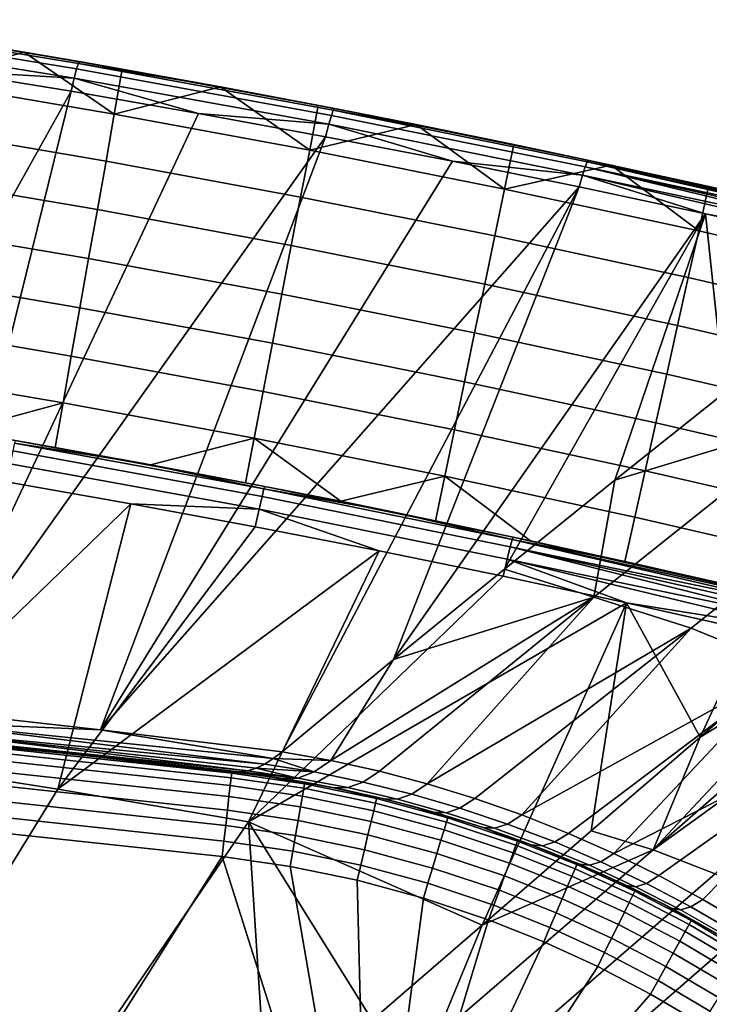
# Model space of a CAD drawing. Header units: millimetres. Extents: x 2387 to 13955, y -4964 to 364.
# Tile 247 of 256: x 13740 to 13821, y -2693 to -2578. Entities that reach past the tile are written whole.
import ezdxf

# ---------------------------------------------------------------- set-up
doc = ezdxf.new("R2010")
doc.units = ezdxf.units.MM
doc.header["$MEASUREMENT"] = 0
doc.layers.add('limbo', color=7, linetype='Continuous', true_color=0x000000)
doc.layers.add('sistema 2', color=7, linetype='Continuous', true_color=0x000000)

msp = doc.modelspace()

# ---------------------------------------------------------------- linework, layer by layer
at = {"layer": 'limbo'}
msp.add_polyline3d([(13734.55, -2662.66, 254.07), (13744.57, -2663.71, 254.07), (13754.59, -2664.8, 254.07), (13764.6, -2665.93, 254.07), (13766.98, -2666.22, 254.07), (13769.36, -2666.56, 254.07), (13771.73, -2666.93, 254.07), (13774.09, -2667.34, 254.07), (13776.45, -2667.79, 254.07), (13778.8, -2668.28, 254.07), (13781.14, -2668.81, 254.07), (13783.47, -2669.37, 254.07), (13785.79, -2669.98, 254.07), (13788.11, -2670.62, 254.07), (13790.41, -2671.31, 254.07), (13792.7, -2672.02, 254.07), (13794.97, -2672.78, 254.07), (13797.24, -2673.58, 254.07), (13799.49, -2674.41, 254.07), (13801.73, -2675.28, 254.07), (13803.95, -2676.19, 254.07), (13806.16, -2677.13, 254.07), (13808.35, -2678.11, 254.07), (13810.52, -2679.12, 254.07), (13812.68, -2680.18, 254.07), (13814.82, -2681.26, 254.07), (13816.94, -2682.39, 254.07), (13819.04, -2683.54, 254.07), (13821.13, -2684.74, 254.07)], dxfattribs=at)
at = {"layer": 'sistema 2'}
for points in [[(13746.63, -2582.97, 766.53), (13746.42, -2583.62, 758.48), (13716.49, -2578.74, 758.48), (13716.68, -2578.06, 766.68)], [(13746.63, -2582.97, 766.53), (13716.68, -2578.06, 766.68), (13731.79, -2580.24, 774.74), (13746.76, -2582.77, 774.59)], [(13728.75, -2579.74, 1216.86), (13746.96, -2582.8, 995.12), (13716.8, -2577.85, 995.12)], [(13746.96, -2582.8, 995.12), (13731.79, -2580.24, 774.74), (13716.8, -2577.85, 995.12)], [(13746.42, -2583.62, 758.48), (13746.14, -2584.71, 750.48), (13716.23, -2579.88, 750.34), (13716.49, -2578.74, 758.48)], [(13740.26, -2581.65, 1216.86), (13728.75, -2579.74, 1216.86), (13727.9, -2585, 1219.17)], [(13740.26, -2581.65, 1216.86), (13746.96, -2582.8, 995.12), (13728.75, -2579.74, 1216.86)], [(13716.23, -2579.88, 750.34), (13746.14, -2584.71, 750.48), (13730.85, -2583.78, 742.42)], [(13746.96, -2582.8, 995.12), (13746.76, -2582.77, 774.59), (13731.79, -2580.24, 774.74)], [(13727.9, -2585, 1219.17), (13750.83, -2588.9, 1219.17), (13740.26, -2581.65, 1216.86)], [(13750.83, -2588.9, 1219.17), (13751.76, -2583.65, 1216.86), (13740.26, -2581.65, 1216.86)], [(13740.26, -2581.65, 1216.86), (13751.76, -2583.65, 1216.86), (13746.96, -2582.8, 995.12)], [(13776.48, -2588.45, 766.36), (13776.26, -2589.07, 758.47), (13746.42, -2583.62, 758.48), (13746.63, -2582.97, 766.53)], [(13746.63, -2582.97, 766.53), (13746.76, -2582.77, 774.59), (13761.7, -2585.44, 774.42)], [(13776.48, -2588.45, 766.36), (13746.63, -2582.97, 766.53), (13761.7, -2585.44, 774.42), (13776.61, -2588.26, 774.25)], [(13746.96, -2582.8, 995.12), (13761.7, -2585.44, 774.42), (13746.76, -2582.77, 774.59)], [(13763.25, -2585.73, 1216.86), (13746.96, -2582.8, 995.12), (13751.76, -2583.65, 1216.86)], [(13761.7, -2585.44, 774.42), (13746.96, -2582.8, 995.12), (13777.03, -2588.34, 995.12)], [(13777.03, -2588.34, 995.12), (13746.96, -2582.8, 995.12), (13763.25, -2585.73, 1216.86)], [(13730.85, -2583.78, 742.42), (13745.78, -2586.23, 742.56), (13706.59, -2656.47, 409.35)], [(13745.78, -2586.23, 742.56), (13730.85, -2583.78, 742.42), (13746.14, -2584.71, 750.48)], [(13776.26, -2589.07, 758.47), (13775.95, -2590.1, 750.63), (13746.14, -2584.71, 750.48), (13746.42, -2583.62, 758.48)], [(13763.25, -2585.73, 1216.86), (13751.76, -2583.65, 1216.86), (13750.83, -2588.9, 1219.17)], [(13749.86, -2594.4, 1220.84), (13750.83, -2588.9, 1219.17), (13727.9, -2585, 1219.17), (13727, -2590.52, 1220.84)], [(13746.14, -2584.71, 750.48), (13760.69, -2588.82, 742.72), (13745.78, -2586.23, 742.56)], [(13746.14, -2584.71, 750.48), (13775.95, -2590.1, 750.63), (13760.69, -2588.82, 742.72)], [(13761.7, -2585.44, 774.42), (13777.03, -2588.34, 995.12), (13776.61, -2588.26, 774.25)], [(13727.91, -2658.66, 409.05), (13706.59, -2656.47, 409.35), (13745.78, -2586.23, 742.56)], [(13727.91, -2658.66, 409.05), (13745.78, -2586.23, 742.56), (13760.69, -2588.82, 742.72)], [(13750.83, -2588.9, 1219.17), (13773.71, -2593.13, 1219.17), (13763.25, -2585.73, 1216.86)], [(13773.71, -2593.13, 1219.17), (13774.72, -2587.89, 1216.86), (13763.25, -2585.73, 1216.86)], [(13774.72, -2587.89, 1216.86), (13777.03, -2588.34, 995.12), (13763.25, -2585.73, 1216.86)], [(13786.17, -2590.14, 1216.86), (13774.72, -2587.89, 1216.86), (13773.71, -2593.13, 1219.17)], [(13786.17, -2590.14, 1216.86), (13777.03, -2588.34, 995.12), (13774.72, -2587.89, 1216.86)], [(13727.91, -2658.66, 409.05), (13760.69, -2588.82, 742.72), (13775.57, -2591.55, 742.88)], [(13772.65, -2598.62, 1220.84), (13773.71, -2593.13, 1219.17), (13750.83, -2588.9, 1219.17), (13749.86, -2594.4, 1220.84)], [(13775.95, -2590.1, 750.63), (13775.57, -2591.55, 742.88), (13760.69, -2588.82, 742.72)], [(13805.98, -2595.07, 758.47), (13805.66, -2596.06, 750.81), (13775.95, -2590.1, 750.63), (13776.26, -2589.07, 758.47)], [(13806.22, -2594.49, 766.17), (13805.98, -2595.07, 758.47), (13776.26, -2589.07, 758.47), (13776.48, -2588.45, 766.36)], [(13776.48, -2588.45, 766.36), (13776.61, -2588.26, 774.25), (13791.5, -2591.22, 774.07)], [(13806.22, -2594.49, 766.17), (13776.48, -2588.45, 766.36), (13791.5, -2591.22, 774.07), (13806.36, -2594.32, 773.88)], [(13791.5, -2591.22, 774.07), (13776.61, -2588.26, 774.25), (13777.03, -2588.34, 995.12)], [(13797.61, -2592.47, 1216.86), (13777.03, -2588.34, 995.12), (13786.17, -2590.14, 1216.86)], [(13777.03, -2588.34, 995.12), (13806.97, -2594.45, 995.12), (13791.5, -2591.22, 774.07)], [(13806.97, -2594.45, 995.12), (13777.03, -2588.34, 995.12), (13797.61, -2592.47, 1216.86)], [(13773.71, -2593.13, 1219.17), (13796.53, -2597.69, 1219.17), (13786.17, -2590.14, 1216.86)], [(13790.43, -2594.42, 743.05), (13775.57, -2591.55, 742.88), (13775.95, -2590.1, 750.63)], [(13775.95, -2590.1, 750.63), (13805.66, -2596.06, 750.81), (13790.43, -2594.42, 743.05)], [(13796.53, -2597.69, 1219.17), (13797.61, -2592.47, 1216.86), (13786.17, -2590.14, 1216.86)], [(13748.85, -2600.08, 1221.87), (13749.86, -2594.4, 1220.84), (13727, -2590.52, 1220.84), (13726.08, -2596.21, 1221.87)], [(13806.97, -2594.45, 995.12), (13806.36, -2594.32, 773.88), (13791.5, -2591.22, 774.07)], [(13749.21, -2661.03, 408.71), (13727.91, -2658.66, 409.05), (13775.57, -2591.55, 742.88)], [(13775.57, -2591.55, 742.88), (13790.43, -2594.42, 743.05), (13749.21, -2661.03, 408.71)], [(13809.03, -2594.89, 1216.86), (13797.61, -2592.47, 1216.86), (13796.53, -2597.69, 1219.17)], [(13809.03, -2594.89, 1216.86), (13806.97, -2594.45, 995.12), (13797.61, -2592.47, 1216.86)], [(13795.39, -2603.17, 1220.84), (13796.53, -2597.69, 1219.17), (13773.71, -2593.13, 1219.17), (13772.65, -2598.62, 1220.84)], [(13771.56, -2604.28, 1221.87), (13772.65, -2598.62, 1220.84), (13749.86, -2594.4, 1220.84), (13748.85, -2600.08, 1221.87)], [(13749.21, -2661.03, 408.71), (13790.43, -2594.42, 743.05), (13805.26, -2597.43, 743.23)], [(13805.66, -2596.06, 750.81), (13805.26, -2597.43, 743.23), (13790.43, -2594.42, 743.05)], [(13806.22, -2594.49, 766.17), (13843.12, -2602.98, 763.42), (13805.98, -2595.07, 758.47)], [(13806.22, -2594.49, 766.17), (13806.36, -2594.32, 773.88), (13821.19, -2597.56, 773.69)], [(13843.12, -2602.98, 763.42), (13806.22, -2594.49, 766.17), (13843.17, -2602.72, 768.4)], [(13806.22, -2594.49, 766.17), (13821.19, -2597.56, 773.69), (13843.17, -2602.72, 768.4)], [(13806.97, -2594.45, 995.12), (13821.19, -2597.56, 773.69), (13806.36, -2594.32, 773.88)], [(13806.97, -2594.45, 995.12), (13820.43, -2597.39, 1216.86), (13843.18, -2602.64, 1105.99)], [(13806.97, -2594.45, 995.12), (13809.03, -2594.89, 1216.86), (13820.43, -2597.39, 1216.86)], [(13843.18, -2602.64, 995.12), (13806.97, -2594.45, 995.12), (13843.18, -2602.64, 1105.99)], [(13843.18, -2602.64, 995.12), (13843.18, -2602.64, 884.25), (13806.97, -2594.45, 995.12)], [(13843.18, -2602.64, 884.25), (13821.19, -2597.56, 773.69), (13806.97, -2594.45, 995.12)], [(13796.53, -2597.69, 1219.17), (13819.27, -2602.59, 1219.17), (13809.03, -2594.89, 1216.86)], [(13805.66, -2596.06, 750.81), (13805.98, -2595.07, 758.47), (13842.91, -2603.98, 753.52)], [(13843.04, -2603.39, 758.46), (13842.91, -2603.98, 753.52), (13805.98, -2595.07, 758.47)], [(13843.12, -2602.98, 763.42), (13843.04, -2603.39, 758.46), (13805.98, -2595.07, 758.47)], [(13819.27, -2602.59, 1219.17), (13820.43, -2597.39, 1216.86), (13809.03, -2594.89, 1216.86)], [(13747.83, -2605.83, 1222.21), (13748.85, -2600.08, 1221.87), (13726.08, -2596.21, 1221.87), (13725.14, -2601.98, 1222.21)], [(13805.66, -2596.06, 750.81), (13820.06, -2600.58, 743.41), (13805.26, -2597.43, 743.23)], [(13805.66, -2596.06, 750.81), (13842.75, -2604.72, 748.6), (13820.06, -2600.58, 743.41)], [(13842.75, -2604.72, 748.6), (13805.66, -2596.06, 750.81), (13842.91, -2603.98, 753.52)], [(13770.48, -2663.59, 408.35), (13749.21, -2661.03, 408.71), (13805.26, -2597.43, 743.23)], [(13805.26, -2597.43, 743.23), (13783.53, -2652.79, 468.3), (13770.48, -2663.59, 408.35)], [(13783.53, -2652.79, 468.3), (13805.26, -2597.43, 743.23), (13820.06, -2600.58, 743.41)], [(13818.05, -2608.05, 1220.84), (13819.27, -2602.59, 1219.17), (13796.53, -2597.69, 1219.17), (13795.39, -2603.17, 1220.84)], [(13819.27, -2602.59, 1219.17), (13841.94, -2607.82, 1219.17), (13831.81, -2599.97, 1216.86), (13820.43, -2597.39, 1216.86)], [(13843.18, -2602.64, 1105.99), (13820.43, -2597.39, 1216.86), (13831.81, -2599.97, 1216.86)], [(13794.21, -2608.81, 1221.87), (13795.39, -2603.17, 1220.84), (13772.65, -2598.62, 1220.84), (13771.56, -2604.28, 1221.87)], [(13770.46, -2610.01, 1222.21), (13771.56, -2604.28, 1221.87), (13748.85, -2600.08, 1221.87), (13747.83, -2605.83, 1222.21)], [(13820.06, -2600.58, 743.41), (13796.51, -2642.2, 528.27), (13783.53, -2652.79, 468.3)], [(13809.43, -2631.79, 588.27), (13796.51, -2642.2, 528.27), (13820.06, -2600.58, 743.41)], [(13809.43, -2631.79, 588.27), (13820.06, -2600.58, 743.41), (13822.28, -2621.56, 648.29)], [(13842.75, -2604.72, 748.6), (13834.84, -2603.87, 743.61), (13820.06, -2600.58, 743.41)], [(13820.06, -2600.58, 743.41), (13834.84, -2603.87, 743.61), (13822.28, -2621.56, 648.29)], [(13746.81, -2611.58, 1221.86), (13747.83, -2605.83, 1222.21), (13725.14, -2601.98, 1222.21), (13724.2, -2607.74, 1221.86)], [(13819.27, -2602.59, 1219.17), (13818.05, -2608.05, 1220.84), (13840.64, -2613.26, 1220.84), (13841.94, -2607.82, 1219.17)], [(13816.8, -2613.67, 1221.87), (13818.05, -2608.05, 1220.84), (13795.39, -2603.17, 1220.84), (13794.21, -2608.81, 1221.87)], [(13793.03, -2614.53, 1222.21), (13794.21, -2608.81, 1221.87), (13771.56, -2604.28, 1221.87), (13770.46, -2610.01, 1222.21)], [(13769.36, -2615.75, 1221.86), (13770.46, -2610.01, 1222.21), (13747.83, -2605.83, 1222.21), (13746.81, -2611.58, 1221.86)], [(13745.8, -2617.24, 1220.84), (13746.81, -2611.58, 1221.86), (13724.2, -2607.74, 1221.86), (13723.28, -2613.41, 1220.84)], [(13818.05, -2608.05, 1220.84), (13816.8, -2613.67, 1221.87), (13839.31, -2618.87, 1221.87), (13840.64, -2613.26, 1220.84)], [(13815.52, -2619.38, 1222.21), (13816.8, -2613.67, 1221.87), (13794.21, -2608.81, 1221.87), (13793.03, -2614.53, 1222.21)], [(13791.84, -2620.25, 1221.86), (13793.03, -2614.53, 1222.21), (13770.46, -2610.01, 1222.21), (13769.36, -2615.75, 1221.86)], [(13768.27, -2621.39, 1220.84), (13769.36, -2615.75, 1221.86), (13746.81, -2611.58, 1221.86), (13745.8, -2617.24, 1220.84)], [(13744.83, -2622.72, 1219.16), (13745.8, -2617.24, 1220.84), (13723.28, -2613.41, 1220.84), (13722.39, -2618.91, 1219.16)], [(13816.8, -2613.67, 1221.87), (13815.52, -2619.38, 1222.21), (13837.95, -2624.55, 1222.21), (13839.31, -2618.87, 1221.87)], [(13814.25, -2625.07, 1221.86), (13815.52, -2619.38, 1222.21), (13793.03, -2614.53, 1222.21), (13791.84, -2620.25, 1221.86)], [(13790.67, -2625.87, 1220.84), (13791.84, -2620.25, 1221.86), (13769.36, -2615.75, 1221.86), (13768.27, -2621.39, 1220.84)], [(13767.21, -2626.86, 1219.16), (13768.27, -2621.39, 1220.84), (13745.8, -2617.24, 1220.84), (13744.83, -2622.72, 1219.16)], [(13744.83, -2622.72, 1219.16), (13722.39, -2618.91, 1219.16), (13721.54, -2624.16, 1216.86), (13732.73, -2626.02, 1216.86)], [(13815.52, -2619.38, 1222.21), (13814.25, -2625.07, 1221.86), (13836.59, -2630.23, 1221.86), (13837.95, -2624.55, 1222.21)], [(13813, -2630.68, 1220.84), (13814.25, -2625.07, 1221.86), (13791.84, -2620.25, 1221.86), (13790.67, -2625.87, 1220.84)], [(13789.54, -2631.33, 1219.16), (13790.67, -2625.87, 1220.84), (13768.27, -2621.39, 1220.84), (13767.21, -2626.86, 1219.16)], [(13809.43, -2631.79, 588.27), (13822.28, -2621.56, 648.29), (13833.22, -2624.54, 646.97)], [(13744.83, -2622.72, 1219.16), (13732.73, -2626.02, 1216.86), (13743.9, -2627.96, 1216.86)], [(13767.21, -2626.86, 1219.16), (13744.83, -2622.72, 1219.16), (13743.9, -2627.96, 1216.86), (13755.06, -2629.98, 1216.86)], [(13818.39, -2649.11, 521.81), (13807, -2645.5, 523), (13833.22, -2624.54, 646.97), (13844.17, -2628.47, 645.82)], [(13833.22, -2624.54, 646.97), (13807, -2645.5, 523), (13809.43, -2631.79, 588.27)], [(13811.79, -2636.12, 1219.16), (13813, -2630.68, 1220.84), (13790.67, -2625.87, 1220.84), (13789.54, -2631.33, 1219.16)], [(13814.25, -2625.07, 1221.86), (13813, -2630.68, 1220.84), (13835.26, -2635.82, 1220.84), (13836.59, -2630.23, 1221.86)], [(13732.73, -2626.02, 1216.86), (13739.24, -2627.14, 995.28), (13743.9, -2627.96, 1216.86)], [(13739.15, -2627.43, 766.43), (13753.86, -2629.75, 774.23), (13739.24, -2627.14, 774.31)], [(13739.24, -2627.14, 995.28), (13739.24, -2627.14, 774.31), (13753.86, -2629.75, 774.23)], [(13767.21, -2626.86, 1219.16), (13755.06, -2629.98, 1216.86), (13766.21, -2632.08, 1216.86)], [(13767.21, -2626.86, 1219.16), (13766.21, -2632.08, 1216.86), (13777.34, -2634.26, 1216.86)], [(13767.21, -2626.86, 1219.16), (13777.34, -2634.26, 1216.86), (13789.54, -2631.33, 1219.16)], [(13768.13, -2633.69, 758.57), (13768.35, -2632.8, 766.34), (13739.15, -2627.43, 766.43), (13738.94, -2628.35, 758.58)], [(13739.15, -2627.43, 766.43), (13768.35, -2632.8, 766.34), (13753.86, -2629.75, 774.23)], [(13743.9, -2627.96, 1216.86), (13739.24, -2627.14, 995.28), (13755.06, -2629.98, 1216.86)], [(13739.24, -2627.14, 995.28), (13753.86, -2629.75, 774.23), (13768.45, -2632.51, 995.28)], [(13755.06, -2629.98, 1216.86), (13739.24, -2627.14, 995.28), (13768.45, -2632.51, 995.28)], [(13767.79, -2635.17, 750.9), (13768.13, -2633.69, 758.57), (13738.94, -2628.35, 758.58), (13738.63, -2629.87, 750.82)], [(13829.73, -2653.75, 520.81), (13818.39, -2649.11, 521.81), (13844.17, -2628.47, 645.82), (13855.03, -2633.37, 644.87)], [(13767.79, -2635.17, 750.9), (13738.63, -2629.87, 750.82), (13738.21, -2631.98, 743.23), (13752.78, -2634.54, 743.31)], [(13768.45, -2632.51, 995.28), (13753.86, -2629.75, 774.23), (13768.46, -2632.51, 774.14)], [(13768.46, -2632.51, 774.14), (13753.86, -2629.75, 774.23), (13768.35, -2632.8, 766.34)], [(13755.06, -2629.98, 1216.86), (13768.45, -2632.51, 995.28), (13766.21, -2632.08, 1216.86)], [(13789.54, -2631.33, 1219.16), (13777.34, -2634.26, 1216.86), (13788.45, -2636.53, 1216.86)], [(13789.54, -2631.33, 1219.16), (13788.45, -2636.53, 1216.86), (13799.55, -2638.88, 1216.86)], [(13811.79, -2636.12, 1219.16), (13789.54, -2631.33, 1219.16), (13799.55, -2638.88, 1216.86), (13810.63, -2641.31, 1216.86)], [(13813, -2630.68, 1220.84), (13811.79, -2636.12, 1219.16), (13833.97, -2641.24, 1219.16), (13835.26, -2635.82, 1220.84)], [(13721.83, -2664.45, 636.81), (13752.78, -2634.54, 743.31), (13738.21, -2631.98, 743.23)], [(13766.21, -2632.08, 1216.86), (13768.45, -2632.51, 995.28), (13777.34, -2634.26, 1216.86)], [(13797.2, -2639.59, 758.57), (13797.44, -2638.73, 766.24), (13768.35, -2632.8, 766.34), (13768.13, -2633.69, 758.57)], [(13768.35, -2632.8, 766.34), (13783.02, -2635.41, 774.04), (13768.46, -2632.51, 774.14)], [(13768.35, -2632.8, 766.34), (13797.44, -2638.73, 766.24), (13783.02, -2635.41, 774.04)], [(13768.45, -2632.51, 995.28), (13788.45, -2636.53, 1216.86), (13777.34, -2634.26, 1216.86)], [(13788.45, -2636.53, 1216.86), (13768.45, -2632.51, 995.28), (13797.55, -2638.45, 995.28)], [(13797.55, -2638.45, 995.28), (13768.45, -2632.51, 995.28), (13783.02, -2635.41, 774.04)], [(13768.45, -2632.51, 995.28), (13768.46, -2632.51, 774.14), (13783.02, -2635.41, 774.04)], [(13807, -2645.5, 523), (13796.51, -2642.2, 528.27), (13809.43, -2631.79, 588.27)], [(13796.83, -2641.03, 750.98), (13797.2, -2639.59, 758.57), (13768.13, -2633.69, 758.57), (13767.79, -2635.17, 750.9)], [(13752.78, -2634.54, 743.31), (13721.83, -2664.45, 636.81), (13744.23, -2667.97, 636.81)], [(13752.78, -2634.54, 743.31), (13744.23, -2667.97, 636.81), (13767.33, -2637.23, 743.38)], [(13767.79, -2635.17, 750.9), (13752.78, -2634.54, 743.31), (13767.33, -2637.23, 743.38)], [(13767.79, -2635.17, 750.9), (13767.33, -2637.23, 743.38), (13781.85, -2640.06, 743.47)], [(13796.83, -2641.03, 750.98), (13767.79, -2635.17, 750.9), (13781.85, -2640.06, 743.47), (13796.35, -2643.03, 743.55)], [(13797.55, -2638.45, 995.28), (13783.02, -2635.41, 774.04), (13797.55, -2638.45, 773.95)], [(13797.44, -2638.73, 766.24), (13797.55, -2638.45, 773.95), (13783.02, -2635.41, 774.04)], [(13833.97, -2641.24, 1219.16), (13811.79, -2636.12, 1219.16), (13810.63, -2641.31, 1216.86), (13821.69, -2643.82, 1216.86)], [(13744.23, -2667.97, 636.81), (13781.85, -2640.06, 743.47), (13767.33, -2637.23, 743.38)], [(13788.45, -2636.53, 1216.86), (13797.55, -2638.45, 995.28), (13799.55, -2638.88, 1216.86)], [(13797.55, -2638.45, 773.95), (13797.44, -2638.73, 766.24), (13812.05, -2641.62, 773.84)], [(13799.55, -2638.88, 1216.86), (13797.55, -2638.45, 995.28), (13810.63, -2641.31, 1216.86)], [(13832.74, -2646.41, 1106.07), (13797.55, -2638.45, 995.28), (13832.74, -2646.41, 995.28)], [(13810.63, -2641.31, 1216.86), (13797.55, -2638.45, 995.28), (13832.74, -2646.41, 1106.07)], [(13832.74, -2646.41, 884.49), (13797.55, -2638.45, 995.28), (13812.05, -2641.62, 773.84)], [(13832.74, -2646.41, 995.28), (13797.55, -2638.45, 995.28), (13832.74, -2646.41, 884.49)], [(13797.55, -2638.45, 995.28), (13797.55, -2638.45, 773.95), (13812.05, -2641.62, 773.84)], [(13796.83, -2641.03, 750.98), (13832.54, -2648.46, 753.59), (13797.2, -2639.59, 758.57)], [(13797.44, -2638.73, 766.24), (13797.2, -2639.59, 758.57), (13832.76, -2646.94, 763.59)], [(13832.68, -2647.58, 758.57), (13832.76, -2646.94, 763.59), (13797.2, -2639.59, 758.57)], [(13832.68, -2647.58, 758.57), (13797.2, -2639.59, 758.57), (13832.54, -2648.46, 753.59)], [(13797.44, -2638.73, 766.24), (13832.78, -2646.55, 768.64), (13812.05, -2641.62, 773.84)], [(13832.76, -2646.94, 763.59), (13832.78, -2646.55, 768.64), (13797.44, -2638.73, 766.24)], [(13766.54, -2671.79, 636.81), (13781.85, -2640.06, 743.47), (13744.23, -2667.97, 636.81)], [(13766.54, -2671.79, 636.81), (13796.35, -2643.03, 743.55), (13781.85, -2640.06, 743.47)], [(13796.83, -2641.03, 750.98), (13796.35, -2643.03, 743.55), (13810.82, -2646.13, 743.64)], [(13832.35, -2649.59, 748.66), (13796.83, -2641.03, 750.98), (13810.82, -2646.13, 743.64)], [(13832.54, -2648.46, 753.59), (13796.83, -2641.03, 750.98), (13832.35, -2649.59, 748.66)], [(13832.74, -2646.41, 1106.07), (13821.69, -2643.82, 1216.86), (13810.63, -2641.31, 1216.86)], [(13832.74, -2646.41, 884.49), (13812.05, -2641.62, 773.84), (13826.53, -2644.94, 773.74)], [(13832.78, -2646.55, 768.64), (13826.53, -2644.94, 773.74), (13812.05, -2641.62, 773.84)], [(13810.82, -2646.13, 743.64), (13796.35, -2643.03, 743.55), (13766.54, -2671.79, 636.81)], [(13807, -2645.5, 523), (13783.53, -2652.79, 468.3), (13796.51, -2642.2, 528.27)], [(13807, -2645.5, 523), (13776.19, -2664.61, 407.33), (13783.53, -2652.79, 468.3)], [(13776.19, -2664.61, 407.33), (13807, -2645.5, 523), (13781.88, -2665.87, 406.37)], [(13787.48, -2667.35, 405.46), (13781.88, -2665.87, 406.37), (13807, -2645.5, 523)], [(13787.48, -2667.35, 405.46), (13807, -2645.5, 523), (13818.39, -2649.11, 521.81)], [(13810.82, -2646.13, 743.64), (13766.54, -2671.79, 636.81), (13793.9, -2683.89, 614.69)], [(13806.69, -2672.84, 657.71), (13810.82, -2646.13, 743.64), (13793.9, -2683.89, 614.69)], [(13806.69, -2672.84, 657.71), (13819.42, -2661.87, 700.74), (13810.82, -2646.13, 743.64)], [(13832.35, -2649.59, 748.66), (13810.82, -2646.13, 743.64), (13825.25, -2649.37, 743.74)], [(13819.42, -2661.87, 700.74), (13825.25, -2649.37, 743.74), (13810.82, -2646.13, 743.64)], [(13793.05, -2669.06, 404.61), (13787.48, -2667.35, 405.46), (13818.39, -2649.11, 521.81)], [(13798.56, -2670.99, 403.81), (13793.05, -2669.06, 404.61), (13818.39, -2649.11, 521.81)], [(13829.73, -2653.75, 520.81), (13798.56, -2670.99, 403.81), (13818.39, -2649.11, 521.81)], [(13819.42, -2661.87, 700.74), (13832.1, -2650.96, 743.79), (13825.25, -2649.37, 743.74)], [(13835.52, -2652.06, 743.1), (13832.1, -2650.96, 743.79), (13819.42, -2661.87, 700.74)], [(13813.93, -2675.06, 656.45), (13835.52, -2652.06, 743.1), (13819.42, -2661.87, 700.74)], [(13838.89, -2653.29, 742.45), (13835.52, -2652.06, 743.1), (13813.93, -2675.06, 656.45)], [(13770.48, -2663.59, 408.35), (13783.53, -2652.79, 468.3), (13776.19, -2664.61, 407.33)], [(13838.89, -2653.29, 742.45), (13813.93, -2675.06, 656.45), (13842.22, -2654.63, 741.84)], [(13829.73, -2653.75, 520.81), (13804, -2673.15, 403.06), (13798.56, -2670.99, 403.81)], [(13829.73, -2653.75, 520.81), (13809.34, -2675.52, 402.38), (13804, -2673.15, 403.06)], [(13809.34, -2675.52, 402.38), (13829.73, -2653.75, 520.81), (13840.86, -2659.44, 520.03)], [(13821.18, -2677.89, 655.34), (13842.22, -2654.63, 741.84), (13813.93, -2675.06, 656.45)], [(13749.21, -2661.03, 408.71), (13727.89, -2660.11, 401.42), (13727.91, -2658.66, 409.05)], [(13727.89, -2660.11, 401.42), (13768.44, -2665.03, 398.6), (13727.9, -2661.15, 393.72)], [(13769.45, -2664.39, 403.49), (13768.44, -2665.03, 398.6), (13727.89, -2660.11, 401.42)], [(13727.89, -2660.11, 401.42), (13749.21, -2661.03, 408.71), (13769.45, -2664.39, 403.49)], [(13809.34, -2675.52, 402.38), (13840.86, -2659.44, 520.03), (13814.6, -2678.1, 401.75)], [(13819.75, -2680.89, 401.17), (13814.6, -2678.1, 401.75), (13840.86, -2659.44, 520.03)], [(13824.79, -2683.88, 400.66), (13819.75, -2680.89, 401.17), (13840.86, -2659.44, 520.03)], [(13728.36, -2662.04, -3.69), (13725.02, -2661.7, 378.17), (13744.82, -2663.74, 378.51)], [(13744.82, -2663.74, 378.51), (13725.02, -2661.7, 378.17), (13727.96, -2661.79, 385.98)], [(13767.45, -2665.5, 393.69), (13766.48, -2665.81, 388.76), (13727.9, -2661.15, 393.72)], [(13727.96, -2661.79, 385.98), (13727.9, -2661.15, 393.72), (13766.48, -2665.81, 388.76)], [(13767.45, -2665.5, 393.69), (13727.9, -2661.15, 393.72), (13768.44, -2665.03, 398.6)], [(13749.21, -2661.03, 408.71), (13770.48, -2663.59, 408.35), (13769.45, -2664.39, 403.49)], [(13765.53, -2665.95, 383.82), (13727.96, -2661.79, 385.98), (13766.48, -2665.81, 388.76)], [(13744.82, -2663.74, 378.51), (13727.96, -2661.79, 385.98), (13765.53, -2665.95, 383.82)], [(13764.52, -2666.63, -7.37), (13764.41, -2667.55, -9.16), (13728.12, -2663.65, -9.16), (13728.22, -2662.73, -7.37)], [(13728.22, -2662.73, -7.37), (13728.27, -2662.19, -5.51), (13764.58, -2666.1, -5.51), (13764.52, -2666.63, -7.37)], [(13746.49, -2663.92, -3.69), (13728.27, -2662.19, -5.51), (13728.36, -2662.04, -3.69)], [(13746.49, -2663.92, -3.69), (13764.58, -2666.1, -5.51), (13728.27, -2662.19, -5.51)], [(13744.82, -2663.74, 378.51), (13746.49, -2663.92, -3.69), (13728.36, -2662.04, -3.69)], [(13806.69, -2672.84, 657.71), (13813.93, -2675.06, 656.45), (13819.42, -2661.87, 700.74)], [(13727.99, -2664.94, -10.76), (13728.12, -2663.65, -9.16), (13764.41, -2667.55, -9.16), (13764.26, -2668.84, -10.76)], [(13764.6, -2665.93, 197.59), (13744.82, -2663.74, 378.51), (13764.6, -2665.93, 378.87)], [(13744.82, -2663.74, 378.51), (13764.6, -2665.93, 197.59), (13746.49, -2663.92, -3.69)], [(13765.53, -2665.95, 383.82), (13764.6, -2665.93, 378.87), (13744.82, -2663.74, 378.51)], [(13746.49, -2663.92, -3.69), (13764.6, -2665.93, -3.69), (13764.58, -2666.1, -5.51)], [(13746.49, -2663.92, -3.69), (13764.6, -2665.93, 197.59), (13764.6, -2665.93, 16.31)], [(13764.6, -2665.93, 16.31), (13764.6, -2665.93, -3.69), (13746.49, -2663.92, -3.69)], [(13769.45, -2664.39, 403.49), (13770.48, -2663.59, 408.35), (13776.19, -2664.61, 407.33)], [(13744.23, -2667.97, 636.81), (13721.83, -2664.45, 636.81), (13701.51, -2701.24, 515.28), (13722.15, -2703.83, 515.28)], [(13764.26, -2668.84, -10.76), (13764.08, -2670.43, -12.06), (13727.83, -2666.53, -12.06), (13727.99, -2664.94, -10.76)], [(13768.44, -2665.03, 398.6), (13774.22, -2665.96, 397.95), (13767.45, -2665.5, 393.69)], [(13768.44, -2665.03, 398.6), (13769.45, -2664.39, 403.49), (13774.22, -2665.96, 397.95)], [(13774.22, -2665.96, 397.95), (13769.45, -2664.39, 403.49), (13776.19, -2664.61, 407.33)], [(13781.88, -2665.87, 406.37), (13779.98, -2667.14, 397.34), (13774.22, -2665.96, 397.95), (13776.19, -2664.61, 407.33)], [(13764.52, -2666.63, -7.37), (13764.58, -2666.1, -5.51), (13773.11, -2667.33, -5.51), (13773.02, -2667.86, -7.37)], [(13773.11, -2667.33, -5.51), (13764.58, -2666.1, -5.51), (13764.6, -2665.93, -3.69), (13768.88, -2666.49, -3.69)], [(13768.88, -2666.49, -3.69), (13764.6, -2665.93, -3.69), (13764.6, -2665.93, 16.31)], [(13768.88, -2666.49, -3.69), (13764.6, -2665.93, 16.31), (13764.6, -2665.93, 197.59)], [(13768.88, -2666.49, -3.69), (13764.6, -2665.93, 197.59), (13770.56, -2666.74, 378.96)], [(13764.6, -2665.93, 378.87), (13770.56, -2666.74, 378.96), (13764.6, -2665.93, 197.59)], [(13770.56, -2666.74, 378.96), (13764.6, -2665.93, 378.87), (13765.53, -2665.95, 383.82)], [(13766.48, -2665.81, 388.76), (13772.34, -2666.67, 388.48), (13765.53, -2665.95, 383.82)], [(13772.34, -2666.67, 388.48), (13770.56, -2666.74, 378.96), (13765.53, -2665.95, 383.82)], [(13766.48, -2665.81, 388.76), (13767.45, -2665.5, 393.69), (13772.34, -2666.67, 388.48)], [(13772.34, -2666.67, 388.48), (13767.45, -2665.5, 393.69), (13774.22, -2665.96, 397.95)], [(13778.19, -2667.79, 388.21), (13772.34, -2666.67, 388.48), (13774.22, -2665.96, 397.95), (13779.98, -2667.14, 397.34)], [(13787.48, -2667.35, 405.46), (13785.67, -2668.55, 396.76), (13779.98, -2667.14, 397.34), (13781.88, -2665.87, 406.37)], [(13764.08, -2670.43, -12.06), (13763.88, -2672.21, -12.99), (13727.66, -2668.32, -12.99), (13727.83, -2666.53, -12.06)], [(13773.02, -2667.86, -7.37), (13772.86, -2668.78, -9.16), (13764.41, -2667.55, -9.16), (13764.52, -2666.63, -7.37)], [(13773.11, -2667.33, -5.51), (13768.88, -2666.49, -3.69), (13773.14, -2667.17, -3.69)], [(13768.88, -2666.49, -3.69), (13770.56, -2666.74, 378.96), (13773.14, -2667.17, -3.69)], [(13772.34, -2666.67, 388.48), (13778.19, -2667.79, 388.21), (13776.51, -2667.8, 379.04), (13770.56, -2666.74, 378.96)], [(13776.51, -2667.8, 379.04), (13773.14, -2667.17, -3.69), (13770.56, -2666.74, 378.96)], [(13773.11, -2667.33, -5.51), (13781.55, -2669.08, -5.51), (13781.43, -2669.6, -7.37), (13773.02, -2667.86, -7.37)], [(13781.55, -2669.08, -5.51), (13773.11, -2667.33, -5.51), (13773.14, -2667.17, -3.69), (13777.38, -2667.98, -3.69)], [(13773.14, -2667.17, -3.69), (13776.51, -2667.8, 379.04), (13777.38, -2667.98, -3.69)], [(13783.99, -2669.14, 387.97), (13778.19, -2667.79, 388.21), (13779.98, -2667.14, 397.34), (13785.67, -2668.55, 396.76)], [(13793.05, -2669.06, 404.61), (13791.31, -2670.19, 396.22), (13785.67, -2668.55, 396.76), (13787.48, -2667.35, 405.46)], [(13766.54, -2671.79, 636.81), (13744.23, -2667.97, 636.81), (13722.15, -2703.83, 515.28), (13742.75, -2706.65, 515.28)], [(13727.47, -2670.17, -13.52), (13727.66, -2668.32, -12.99), (13763.88, -2672.21, -12.99), (13763.67, -2674.06, -13.52)], [(13772.86, -2668.78, -9.16), (13772.63, -2670.05, -10.76), (13764.26, -2668.84, -10.76), (13764.41, -2667.55, -9.16)], [(13773.02, -2667.86, -7.37), (13781.43, -2669.6, -7.37), (13781.21, -2670.5, -9.16), (13772.86, -2668.78, -9.16)], [(13778.19, -2667.79, 388.21), (13783.99, -2669.14, 387.97), (13782.42, -2669.11, 379.13), (13776.51, -2667.8, 379.04)], [(13776.51, -2667.8, 379.04), (13782.42, -2669.11, 379.13), (13777.38, -2667.98, -3.69)], [(13781.55, -2669.08, -5.51), (13777.38, -2667.98, -3.69), (13781.59, -2668.91, -3.69)], [(13781.59, -2668.91, -3.69), (13777.38, -2667.98, -3.69), (13782.42, -2669.11, 379.13)], [(13789.7, -2670.73, 387.73), (13783.99, -2669.14, 387.97), (13785.67, -2668.55, 396.76), (13791.31, -2670.19, 396.22)], [(13772.63, -2670.05, -10.76), (13772.36, -2671.63, -12.06), (13764.08, -2670.43, -12.06), (13764.26, -2668.84, -10.76)], [(13772.86, -2668.78, -9.16), (13781.21, -2670.5, -9.16), (13780.91, -2671.76, -10.76), (13772.63, -2670.05, -10.76)], [(13781.43, -2669.6, -7.37), (13789.72, -2671.83, -7.37), (13789.45, -2672.72, -9.16), (13781.21, -2670.5, -9.16)], [(13781.55, -2669.08, -5.51), (13789.88, -2671.32, -5.51), (13789.72, -2671.83, -7.37), (13781.43, -2669.6, -7.37)], [(13789.88, -2671.32, -5.51), (13781.55, -2669.08, -5.51), (13781.59, -2668.91, -3.69), (13785.77, -2669.97, -3.69)], [(13782.42, -2669.11, 379.13), (13785.77, -2669.97, -3.69), (13781.59, -2668.91, -3.69)], [(13788.23, -2670.66, 379.21), (13785.77, -2669.97, -3.69), (13782.42, -2669.11, 379.13)], [(13783.99, -2669.14, 387.97), (13789.7, -2670.73, 387.73), (13788.23, -2670.66, 379.21), (13782.42, -2669.11, 379.13)], [(13798.56, -2670.99, 403.81), (13796.89, -2672.06, 395.71), (13791.31, -2670.19, 396.22), (13793.05, -2669.06, 404.61)], [(13763.67, -2674.06, -13.52), (13763.46, -2675.87, -13.69), (13727.29, -2671.98, -13.69), (13727.47, -2670.17, -13.52)], [(13772.36, -2671.63, -12.06), (13772.05, -2673.39, -12.99), (13763.88, -2672.21, -12.99), (13764.08, -2670.43, -12.06)], [(13772.63, -2670.05, -10.76), (13780.91, -2671.76, -10.76), (13780.54, -2673.32, -12.06), (13772.36, -2671.63, -12.06)], [(13781.21, -2670.5, -9.16), (13789.45, -2672.72, -9.16), (13789.08, -2673.96, -10.76), (13780.91, -2671.76, -10.76)], [(13789.88, -2671.32, -5.51), (13785.77, -2669.97, -3.69), (13789.92, -2671.16, -3.69)], [(13788.23, -2670.66, 379.21), (13789.92, -2671.16, -3.69), (13785.77, -2669.97, -3.69)], [(13789.92, -2671.16, -3.69), (13788.23, -2670.66, 379.21), (13793.98, -2672.45, 379.29)], [(13789.7, -2670.73, 387.73), (13795.37, -2672.55, 387.52), (13793.98, -2672.45, 379.29), (13788.23, -2670.66, 379.21)], [(13795.37, -2672.55, 387.52), (13789.7, -2670.73, 387.73), (13791.31, -2670.19, 396.22), (13796.89, -2672.06, 395.71)], [(13729.32, -2729.93, -13.69), (13727.29, -2671.98, -13.69), (13763.46, -2675.87, -13.69)], [(13742.75, -2706.65, 515.28), (13768.73, -2705.73, 530.75), (13766.54, -2671.79, 636.81)], [(13781.04, -2695.03, 571.71), (13766.54, -2671.79, 636.81), (13768.73, -2705.73, 530.75)], [(13793.9, -2683.89, 614.69), (13766.54, -2671.79, 636.81), (13781.04, -2695.03, 571.71)], [(13772.36, -2671.63, -12.06), (13780.54, -2673.32, -12.06), (13780.13, -2675.06, -12.99), (13772.05, -2673.39, -12.99)], [(13780.91, -2671.76, -10.76), (13789.08, -2673.96, -10.76), (13788.62, -2675.49, -12.06), (13780.54, -2673.32, -12.06)], [(13789.72, -2671.83, -7.37), (13797.87, -2674.55, -7.37), (13797.54, -2675.42, -9.16), (13789.45, -2672.72, -9.16)], [(13789.88, -2671.32, -5.51), (13798.05, -2674.05, -5.51), (13797.87, -2674.55, -7.37), (13789.72, -2671.83, -7.37)], [(13798.05, -2674.05, -5.51), (13789.88, -2671.32, -5.51), (13789.92, -2671.16, -3.69), (13794.04, -2672.47, -3.69)], [(13793.98, -2672.45, 379.29), (13794.04, -2672.47, -3.69), (13789.92, -2671.16, -3.69)], [(13800.96, -2674.6, 387.33), (13795.37, -2672.55, 387.52), (13796.89, -2672.06, 395.71), (13802.4, -2674.16, 395.24)], [(13804, -2673.15, 403.06), (13802.4, -2674.16, 395.24), (13796.89, -2672.06, 395.71), (13798.56, -2670.99, 403.81)], [(13772.05, -2673.39, -12.99), (13771.72, -2675.23, -13.52), (13763.67, -2674.06, -13.52), (13763.88, -2672.21, -12.99)], [(13789.45, -2672.72, -9.16), (13797.54, -2675.42, -9.16), (13797.1, -2676.64, -10.76), (13789.08, -2673.96, -10.76)], [(13793.9, -2683.89, 614.69), (13813.93, -2675.06, 656.45), (13806.69, -2672.84, 657.71)], [(13793.98, -2672.45, 379.29), (13798.11, -2673.89, -3.69), (13794.04, -2672.47, -3.69)], [(13798.11, -2673.89, -3.69), (13793.98, -2672.45, 379.29), (13799.66, -2674.48, 379.37)], [(13795.37, -2672.55, 387.52), (13800.96, -2674.6, 387.33), (13799.66, -2674.48, 379.37), (13793.98, -2672.45, 379.29)], [(13794.04, -2672.47, -3.69), (13798.11, -2673.89, -3.69), (13798.05, -2674.05, -5.51)], [(13809.34, -2675.52, 402.38), (13807.82, -2676.47, 394.81), (13802.4, -2674.16, 395.24), (13804, -2673.15, 403.06)], [(13771.72, -2675.23, -13.52), (13771.41, -2677.02, -13.69), (13763.46, -2675.87, -13.69), (13763.67, -2674.06, -13.52)], [(13772.05, -2673.39, -12.99), (13780.13, -2675.06, -12.99), (13779.7, -2676.87, -13.52), (13771.72, -2675.23, -13.52)], [(13780.54, -2673.32, -12.06), (13788.62, -2675.49, -12.06), (13788.1, -2677.21, -12.99), (13780.13, -2675.06, -12.99)], [(13789.08, -2673.96, -10.76), (13797.1, -2676.64, -10.76), (13796.54, -2678.14, -12.06), (13788.62, -2675.49, -12.06)], [(13798.05, -2674.05, -5.51), (13804.99, -2676.81, -5.51), (13804.78, -2677.3, -7.37), (13797.87, -2674.55, -7.37)], [(13804.99, -2676.81, -5.51), (13798.05, -2674.05, -5.51), (13798.11, -2673.89, -3.69), (13801.6, -2675.23, -3.69)], [(13799.66, -2674.48, 379.37), (13801.6, -2675.23, -3.69), (13798.11, -2673.89, -3.69)], [(13806.46, -2676.89, 387.15), (13800.96, -2674.6, 387.33), (13802.4, -2674.16, 395.24), (13807.82, -2676.47, 394.81)], [(13771.41, -2677.02, -13.69), (13771.72, -2675.23, -13.52), (13779.7, -2676.87, -13.52), (13779.28, -2678.64, -13.69)], [(13780.13, -2675.06, -12.99), (13788.1, -2677.21, -12.99), (13787.56, -2678.99, -13.52), (13779.7, -2676.87, -13.52)], [(13788.62, -2675.49, -12.06), (13796.54, -2678.14, -12.06), (13795.93, -2679.82, -12.99), (13788.1, -2677.21, -12.99)], [(13813.93, -2675.06, 656.45), (13788.48, -2697.08, 570.39), (13795.95, -2699.76, 569.24), (13821.18, -2677.89, 655.34)], [(13813.93, -2675.06, 656.45), (13793.9, -2683.89, 614.69), (13788.48, -2697.08, 570.39)], [(13797.54, -2675.42, -9.16), (13804.41, -2678.15, -9.16), (13803.9, -2679.35, -10.76), (13797.1, -2676.64, -10.76)], [(13797.87, -2674.55, -7.37), (13804.78, -2677.3, -7.37), (13804.41, -2678.15, -9.16), (13797.54, -2675.42, -9.16)], [(13805.27, -2676.74, 379.45), (13801.6, -2675.23, -3.69), (13799.66, -2674.48, 379.37)], [(13800.96, -2674.6, 387.33), (13806.46, -2676.89, 387.15), (13805.27, -2676.74, 379.45), (13799.66, -2674.48, 379.37)], [(13801.6, -2675.23, -3.69), (13805.05, -2676.65, -3.69), (13804.99, -2676.81, -5.51)], [(13805.27, -2676.74, 379.45), (13805.05, -2676.65, -3.69), (13801.6, -2675.23, -3.69)], [(13807.82, -2676.47, 394.81), (13809.34, -2675.52, 402.38), (13814.6, -2678.1, 401.75), (13813.15, -2679.01, 394.42)], [(13729.32, -2729.93, -13.69), (13763.46, -2675.87, -13.69), (13780.57, -2729.93, -13.69)], [(13771.41, -2677.02, -13.69), (13780.57, -2729.93, -13.69), (13763.46, -2675.87, -13.69)], [(13797.1, -2676.64, -10.76), (13803.9, -2679.35, -10.76), (13803.28, -2680.82, -12.06), (13796.54, -2678.14, -12.06)], [(13811.78, -2679.92, -5.51), (13804.99, -2676.81, -5.51), (13805.05, -2676.65, -3.69), (13808.47, -2678.17, -3.69)], [(13805.27, -2676.74, 379.45), (13808.47, -2678.17, -3.69), (13805.05, -2676.65, -3.69)], [(13811.88, -2679.4, 386.99), (13806.46, -2676.89, 387.15), (13807.82, -2676.47, 394.81), (13813.15, -2679.01, 394.42)], [(13780.57, -2729.93, -13.69), (13771.41, -2677.02, -13.69), (13779.28, -2678.64, -13.69)], [(13787.56, -2678.99, -13.52), (13787.04, -2680.73, -13.69), (13779.28, -2678.64, -13.69), (13779.7, -2676.87, -13.52)], [(13788.1, -2677.21, -12.99), (13795.93, -2679.82, -12.99), (13795.28, -2681.57, -13.52), (13787.56, -2678.99, -13.52)], [(13804.78, -2677.3, -7.37), (13811.54, -2680.4, -7.37), (13811.13, -2681.23, -9.16), (13804.41, -2678.15, -9.16)], [(13804.99, -2676.81, -5.51), (13811.78, -2679.92, -5.51), (13811.54, -2680.4, -7.37), (13804.78, -2677.3, -7.37)], [(13808.47, -2678.17, -3.69), (13805.27, -2676.74, 379.45), (13810.78, -2679.25, 379.53)], [(13810.78, -2679.25, 379.53), (13805.27, -2676.74, 379.45), (13806.46, -2676.89, 387.15), (13811.88, -2679.4, 386.99)], [(13787.04, -2680.73, -13.69), (13780.57, -2729.93, -13.69), (13779.28, -2678.64, -13.69)], [(13787.04, -2680.73, -13.69), (13787.56, -2678.99, -13.52), (13795.28, -2681.57, -13.52), (13794.66, -2683.28, -13.69)], [(13796.54, -2678.14, -12.06), (13803.28, -2680.82, -12.06), (13802.57, -2682.46, -12.99), (13795.93, -2679.82, -12.99)], [(13821.18, -2677.89, 655.34), (13795.95, -2699.76, 569.24), (13803.37, -2703.1, 568.25), (13828.36, -2681.34, 654.41)], [(13804.41, -2678.15, -9.16), (13811.13, -2681.23, -9.16), (13810.56, -2682.4, -10.76), (13803.9, -2679.35, -10.76)], [(13811.78, -2679.92, -5.51), (13808.47, -2678.17, -3.69), (13811.85, -2679.77, -3.69)], [(13810.78, -2679.25, 379.53), (13811.85, -2679.77, -3.69), (13808.47, -2678.17, -3.69)], [(13817.15, -2682.12, 386.85), (13811.88, -2679.4, 386.99), (13813.15, -2679.01, 394.42), (13818.36, -2681.75, 394.06)], [(13818.36, -2681.75, 394.06), (13813.15, -2679.01, 394.42), (13814.6, -2678.1, 401.75), (13819.75, -2680.89, 401.17)], [(13795.93, -2679.82, -12.99), (13802.57, -2682.46, -12.99), (13801.84, -2684.18, -13.52), (13795.28, -2681.57, -13.52)], [(13803.9, -2679.35, -10.76), (13810.56, -2682.4, -10.76), (13809.86, -2683.83, -12.06), (13803.28, -2680.82, -12.06)], [(13811.85, -2679.77, -3.69), (13810.78, -2679.25, 379.53), (13816.14, -2681.96, 379.61)], [(13811.88, -2679.4, 386.99), (13817.15, -2682.12, 386.85), (13816.14, -2681.96, 379.61), (13810.78, -2679.25, 379.53)], [(13811.78, -2679.92, -5.51), (13818.4, -2683.37, -5.51), (13818.14, -2683.84, -7.37), (13811.54, -2680.4, -7.37)], [(13818.4, -2683.37, -5.51), (13811.78, -2679.92, -5.51), (13811.85, -2679.77, -3.69), (13815.19, -2681.46, -3.69)], [(13816.14, -2681.96, 379.61), (13815.19, -2681.46, -3.69), (13811.85, -2679.77, -3.69)], [(13794.66, -2683.28, -13.69), (13780.57, -2729.93, -13.69), (13787.04, -2680.73, -13.69)], [(13803.28, -2680.82, -12.06), (13809.86, -2683.83, -12.06), (13809.07, -2685.44, -12.99), (13802.57, -2682.46, -12.99)], [(13828.36, -2681.34, 654.41), (13803.37, -2703.1, 568.25), (13810.64, -2707.09, 567.47), (13835.39, -2685.41, 653.67)], [(13811.13, -2681.23, -9.16), (13817.69, -2684.65, -9.16), (13817.06, -2685.79, -10.76), (13810.56, -2682.4, -10.76)], [(13811.54, -2680.4, -7.37), (13818.14, -2683.84, -7.37), (13817.69, -2684.65, -9.16), (13811.13, -2681.23, -9.16)], [(13819.75, -2680.89, 401.17), (13824.79, -2683.88, 400.66), (13823.46, -2684.72, 393.74), (13818.36, -2681.75, 394.06)], [(13801.84, -2684.18, -13.52), (13801.12, -2685.85, -13.69), (13794.66, -2683.28, -13.69), (13795.28, -2681.57, -13.52)], [(13802.57, -2682.46, -12.99), (13809.07, -2685.44, -12.99), (13808.25, -2687.11, -13.52), (13801.84, -2684.18, -13.52)], [(13810.56, -2682.4, -10.76), (13817.06, -2685.79, -10.76), (13816.28, -2687.19, -12.06), (13809.86, -2683.83, -12.06)], [(13818.4, -2683.37, -5.51), (13815.19, -2681.46, -3.69), (13818.48, -2683.23, -3.69)], [(13816.14, -2681.96, 379.61), (13818.48, -2683.23, -3.69), (13815.19, -2681.46, -3.69)], [(13821.41, -2684.9, 379.69), (13818.48, -2683.23, -3.69), (13816.14, -2681.96, 379.61)], [(13817.15, -2682.12, 386.85), (13822.34, -2685.06, 386.73), (13821.41, -2684.9, 379.69), (13816.14, -2681.96, 379.61)], [(13822.34, -2685.06, 386.73), (13817.15, -2682.12, 386.85), (13818.36, -2681.75, 394.06), (13823.46, -2684.72, 393.74)], [(13794.66, -2683.28, -13.69), (13801.12, -2685.85, -13.69), (13780.57, -2729.93, -13.69)], [(13818.4, -2683.37, -5.51), (13824.83, -2687.17, -5.51), (13824.55, -2687.62, -7.37), (13818.14, -2683.84, -7.37)], [(13824.83, -2687.17, -5.51), (13818.4, -2683.37, -5.51), (13818.48, -2683.23, -3.69), (13821.72, -2685.08, -3.69)], [(13821.41, -2684.9, 379.69), (13821.72, -2685.08, -3.69), (13818.48, -2683.23, -3.69)], [(13793.9, -2683.89, 614.69), (13781.04, -2695.03, 571.71), (13788.48, -2697.08, 570.39)], [(13801.12, -2685.85, -13.69), (13801.84, -2684.18, -13.52), (13808.25, -2687.11, -13.52), (13807.45, -2688.75, -13.69)], [(13809.86, -2683.83, -12.06), (13816.28, -2687.19, -12.06), (13815.41, -2688.75, -12.99), (13809.07, -2685.44, -12.99)], [(13817.69, -2684.65, -9.16), (13824.05, -2688.41, -9.16), (13823.37, -2689.51, -10.76), (13817.06, -2685.79, -10.76)], [(13818.14, -2683.84, -7.37), (13824.55, -2687.62, -7.37), (13824.05, -2688.41, -9.16), (13817.69, -2684.65, -9.16)], [(13780.57, -2729.93, -13.69), (13801.12, -2685.85, -13.69), (13807.45, -2688.75, -13.69)], [(13809.07, -2685.44, -12.99), (13815.41, -2688.75, -12.99), (13814.51, -2690.38, -13.52), (13808.25, -2687.11, -13.52)], [(13835.39, -2685.41, 653.67), (13810.64, -2707.09, 567.47), (13817.7, -2711.73, 566.9), (13842.19, -2690.09, 653.14)], [(13817.06, -2685.79, -10.76), (13823.37, -2689.51, -10.76), (13822.52, -2690.86, -12.06), (13816.28, -2687.19, -12.06)], [(13807.45, -2688.75, -13.69), (13808.25, -2687.11, -13.52), (13814.51, -2690.38, -13.52), (13813.62, -2691.97, -13.69)], [(13816.28, -2687.19, -12.06), (13822.52, -2690.86, -12.06), (13821.57, -2692.38, -12.99), (13815.41, -2688.75, -12.99)], [(13780.57, -2729.93, -13.69), (13807.45, -2688.75, -13.69), (13813.62, -2691.97, -13.69)], [(13815.41, -2688.75, -12.99), (13821.57, -2692.38, -12.99), (13820.58, -2693.96, -13.52), (13814.51, -2690.38, -13.52)], [(13813.62, -2691.97, -13.69), (13814.51, -2690.38, -13.52), (13820.58, -2693.96, -13.52), (13819.62, -2695.51, -13.69)], [(13842.19, -2690.09, 653.14), (13817.7, -2711.73, 566.9), (13824.44, -2716.98, 566.56), (13848.67, -2695.35, 652.84)], [(13819.62, -2695.51, -13.69), (13780.57, -2729.93, -13.69), (13813.62, -2691.97, -13.69)]]:
    msp.add_3dface(points, dxfattribs=at)

doc.saveas('drawing.dxf')
